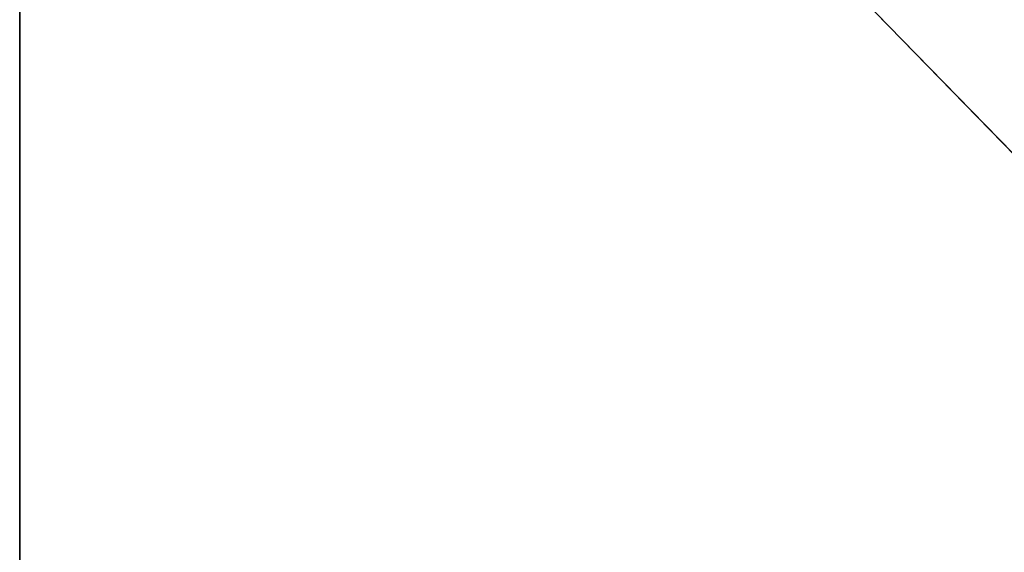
# Model space of a CAD drawing. Extents: x -200 to 200, y 0 to 90.
# Tile 2 of 46: x -200 to -171, y 45 to 61. Entities that reach past the tile are written whole.
import ezdxf

# ---------------------------------------------------------------- set-up
doc = ezdxf.new("R2010")
doc.units = 0
doc.header["$LTSCALE"] = 2.54
doc.layers.get('0').update_dxf_attribs({"color": 13, "linetype": 'CONTINUOUS'})

# ---------------------------------------------------------------- blocks, each defined once
blk = doc.blocks.new('GRUPA1_1')
at = {"color": 0}
for p, q in [((-143.274307, 28.778749), (-200, 86.999998)), ((-143.274307, 28.778749), (-200, 86.999998)), ((-200, 3), (-200, 86.999998)), ((-200, 3, 1.5), (-200, 86.999998, 1.5)), ((-200, 86.999998, 1.5), (-200, 3)), ((-200, 86.999998, 1.5), (-200, 3)), ((-200, 3), (-200, 86.999998)), ((-200, 3, 1.5), (-200, 86.999998, 1.5))]:
    blk.add_line(p, q, dxfattribs=at)
at = {"color": 9}
mesh = blk.add_polyface(dxfattribs=at)
corners = [(-143.274307, 28.778749), (-200, 86.999998), (-143.274307, 61.221251)]
mesh.append_faces([[corners[k] for k in face] for face in [(0, 1, 2)]], dxfattribs={"color": 9})
mesh = blk.add_polyface(dxfattribs=at)
corners = [(-143.274307, 28.778749), (-200, 3), (-200, 86.999998)]
mesh.append_faces([[corners[k] for k in face] for face in [(0, 1, 2)]], dxfattribs={"color": 9})
mesh = blk.add_polyface(dxfattribs=at)
corners = [(-200, 86.999998, 1.5), (-200, 3), (-200, 3, 1.5)]
mesh.append_faces([[corners[k] for k in face] for face in [(0, 1, 2)]], dxfattribs={"color": 9})
mesh = blk.add_polyface(dxfattribs=at)
corners = [(-200, 86.999998), (-200, 3), (-200, 86.999998, 1.5)]
mesh.append_faces([[corners[k] for k in face] for face in [(0, 1, 2)]], dxfattribs={"color": 9})
mesh = blk.add_polyface(dxfattribs=at)
corners = [(-144.206266, 62.296796, 1.5), (-200, 86.999998, 1.5), (-200, 3, 1.5)]
mesh.append_faces([[corners[k] for k in face] for face in [(0, 1, 2)]], dxfattribs={"color": 9})
mesh = blk.add_polyface(dxfattribs=at)
corners = [(-144.206266, 62.296796, 1.5), (-200, 3, 1.5), (-144.206266, 27.703204, 1.5)]
mesh.append_faces([[corners[k] for k in face] for face in [(0, 1, 2)]], dxfattribs={"color": 9})
blk = doc.blocks.new('GRUPA0_1')
at = {"color": 0}
blk.add_blockref('GRUPA1_1', (0, 0), dxfattribs=at)

msp = doc.modelspace()

# ---------------------------------------------------------------- block references
at = {"color": 0}
msp.add_blockref('GRUPA0_1', (0, 0), dxfattribs=at)

doc.saveas('drawing.dxf')
